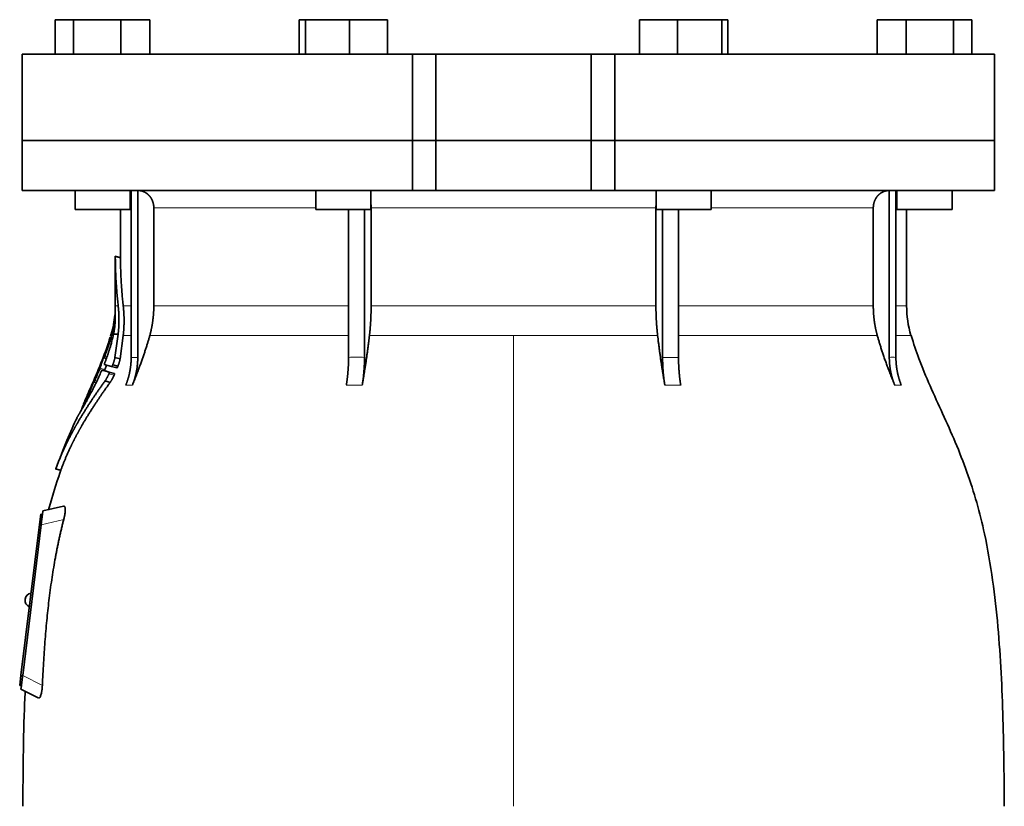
# Model space of a CAD drawing. Header units: millimetres. Extents: x 450 to 1334, y -1662 to 1534.
# Tile 24 of 28: x 457 to 742, y 805 to 1033. Entities that reach past the tile are written whole.
import ezdxf

# ---------------------------------------------------------------- set-up
doc = ezdxf.new("R2010")
doc.units = ezdxf.units.MM
doc.layers.add('VSI344-454_FLANG', color=7, linetype='Continuous')
doc.layers.add('VSI344-454_TESTA', color=7, linetype='Continuous')

# ---------------------------------------------------------------- blocks, each defined once
blk = doc.blocks.new('SE')
at = {"layer": 'VSI344-454_FLANG', "color": 7, "linetype": 'Continuous', "lineweight": 35}
for p, q in [((466.9, 1032.88), (466.9, 1022.88)), ((466.9, 1032.88), (472.2, 1032.88)), ((472.2, 1032.88), (472.2, 1022.88)), ((472.2, 1032.88), (485.94, 1032.88)), ((485.94, 1032.88), (485.94, 1022.88)), ((485.94, 1032.88), (494.37, 1032.88)), ((494.37, 1032.88), (494.37, 1022.88)), ((537.65, 1032.88), (537.65, 1022.88)), ((537.65, 1032.88), (539.46, 1032.88)), ((539.46, 1032.88), (539.46, 1022.88)), ((539.46, 1032.88), (552.26, 1032.88)), ((552.26, 1032.88), (552.26, 1022.88)), ((552.26, 1032.88), (563.25, 1032.88)), ((563.25, 1032.88), (563.25, 1022.88)), ((636.38, 1032.88), (636.38, 1022.88)), ((636.38, 1032.88), (647.37, 1032.88)), ((647.37, 1032.88), (647.37, 1022.88)), ((647.37, 1032.88), (660.18, 1032.88)), ((660.18, 1032.88), (660.18, 1022.88)), ((660.18, 1032.88), (661.98, 1032.88)), ((661.98, 1032.88), (661.98, 1022.88)), ((705.26, 1032.88), (705.26, 1022.88)), ((705.26, 1032.88), (713.69, 1032.88)), ((713.69, 1032.88), (713.69, 1022.88)), ((713.69, 1032.88), (727.43, 1032.88)), ((727.43, 1032.88), (727.43, 1022.88)), ((727.43, 1032.88), (732.74, 1032.88)), ((732.74, 1032.88), (732.74, 1022.88)), ((570.49, 1022.88), (457.32, 1022.88)), ((457.32, 1022.88), (457.32, 997.88)), ((570.49, 1022.88), (577.32, 1022.88)), ((570.49, 1022.88), (570.49, 997.88)), ((577.32, 1022.88), (622.32, 1022.88)), ((577.32, 997.88), (577.32, 1022.88)), ((622.32, 1022.88), (629.15, 1022.88)), ((622.32, 997.88), (622.32, 1022.88)), ((739.27, 1022.88), (629.15, 1022.88)), ((629.15, 1022.88), (629.15, 997.88)), ((739.27, 1022.88), (739.27, 997.88)), ((457.32, 997.88), (570.49, 997.88)), ((570.49, 997.88), (577.32, 997.88)), ((577.32, 997.88), (622.32, 997.88)), ((622.32, 997.88), (629.15, 997.88)), ((739.27, 997.88), (629.15, 997.88))]:
    blk.add_line(p, q, dxfattribs=at)
at = {"layer": 'VSI344-454_TESTA', "color": 7, "linetype": 'Continuous', "lineweight": 35}
for p, q in [((570.49, 997.88), (457.32, 997.88)), ((457.32, 997.88), (457.32, 983.38)), ((577.32, 997.88), (570.49, 997.88)), ((570.49, 983.38), (570.49, 997.88)), ((577.32, 997.88), (622.32, 997.88)), ((577.32, 997.88), (577.32, 983.38)), ((629.15, 997.88), (622.32, 997.88)), ((622.32, 997.88), (622.32, 983.38)), ((739.27, 997.88), (629.15, 997.88)), ((629.15, 997.88), (629.15, 983.38)), ((739.27, 983.38), (739.27, 997.88)), ((457.32, 983.38), (570.49, 983.38)), ((472.64, 983.38), (472.64, 977.88)), ((488.64, 977.88), (488.64, 983.38)), ((488.92, 983.38), (488.92, 935.03)), ((490.84, 983.38), (490.83, 935.03)), ((542.45, 983.38), (542.45, 977.88)), ((558.45, 977.88), (558.45, 983.38)), ((570.49, 983.38), (577.32, 983.38)), ((577.32, 983.38), (622.32, 983.38)), ((629.15, 983.38), (622.32, 983.38)), ((739.27, 983.38), (629.15, 983.38)), ((641.18, 983.38), (641.18, 977.88)), ((657.18, 977.88), (657.18, 983.38)), ((708.8, 983.38), (708.8, 935.03)), ((710.71, 983.38), (710.72, 935.03)), ((711, 983.38), (711, 977.88)), ((727, 977.88), (727, 983.38)), ((472.64, 977.88), (488.64, 977.88)), ((485.82, 977.88), (485.82, 963.9)), ((495.48, 978.38), (495.48, 949.95)), ((542.45, 977.88), (558.45, 977.88)), ((551.97, 977.88), (551.97, 935.03)), ((556.59, 977.88), (556.59, 935.03)), ((558.51, 978.38), (558.51, 949.95)), ((641.12, 978.38), (641.12, 949.95)), ((641.18, 977.88), (657.18, 977.88)), ((643.05, 977.88), (643.05, 935.03)), ((647.66, 977.88), (647.67, 935.03)), ((704.16, 978.38), (704.16, 949.95)), ((711, 977.88), (727, 977.88)), ((713.82, 949.95), (713.82, 977.88)), ((485.84, 963.92), (484.29, 964.34)), ((484.32, 964.35), (484.32, 949.95)), ((483.12, 941.82), (482.89, 941.16)), ((483.79, 941.77), (485.14, 941.77)), ((485.14, 941.77), (484.22, 935.01)), ((485.71, 934.61), (486.61, 941.34)), ((481, 934.88), (481.72, 934.69)), ((485.72, 934.62), (484.22, 935.02)), ((480.47, 931.33), (481.95, 930.93)), ((483.24, 932.36), (481.13, 932.92)), ((483.24, 932.36), (484.74, 931.96)), ((483.57, 932.84), (485.07, 932.44)), ((482.83, 927.78), (481.33, 928.19)), ((482.56, 930.76), (484.06, 930.36)), ((477.68, 927.47), (477.53, 927.14)), ((478.11, 927.88), (478.75, 927.71)), ((476.21, 924.06), (475.51, 922.48)), ((466.99, 902.68), (468.58, 902.25)), ((469.34, 891.89), (463.3, 890.5)), ((462.31, 886.58), (462.68, 889.55)), ((462.68, 889.55), (463.18, 889.49)), ((463.14, 889.23), (463.18, 889.49)), ((463.18, 889.49), (463.3, 890.5)), ((456.95, 842.91), (462.31, 886.58)), ((462.81, 886.52), (457.45, 842.86)), ((458.15, 864.99), (458.14, 864.86)), ((456.59, 839.93), (456.95, 842.91)), ((457.08, 839.87), (456.59, 839.93)), ((456.96, 838.88), (457.08, 839.87)), ((457.08, 839.87), (457.12, 840.15)), ((456.96, 838.88), (461.99, 836.32))]:
    blk.add_line(p, q, dxfattribs=at)
at = {"layer": 'VSI344-454_TESTA', "color": 4, "linetype": 'Continuous', "lineweight": 9}
for p, q in [((488.64, 978.38), (488.78, 978.38)), ((542.45, 978.38), (495.48, 978.38)), ((641.12, 978.38), (558.51, 978.38)), ((704.16, 978.38), (657.18, 978.38)), ((710.74, 978.38), (711, 978.38)), ((484.32, 964.18), (485.82, 963.78)), ((484.32, 949.95), (485.15, 949.95)), ((488.78, 949.95), (486.62, 949.95)), ((551.93, 949.95), (495.48, 949.95)), ((641.12, 949.95), (558.51, 949.95)), ((704.16, 949.95), (647.67, 949.95)), ((710.74, 949.95), (713.82, 949.95)), ((482.77, 939.63), (483.24, 939.5)), ((482.87, 939.97), (483.34, 939.85)), ((483.12, 941.77), (483.31, 941.77)), ((486.61, 941.34), (488.84, 941.34)), ((494.31, 941.34), (551.96, 941.34)), ((558.03, 941.34), (599.82, 941.34)), ((599.82, 941.34), (599.82, 804.92)), ((599.82, 941.34), (641.61, 941.34)), ((647.7, 941.34), (705.32, 941.34)), ((715.08, 941.34), (710.74, 941.34)), ((481.68, 934.56), (480.82, 934.79)), ((481.09, 935.11), (480.95, 935.15)), ((481.24, 935.33), (481.9, 935.16)), ((481.5, 936.46), (481.44, 936.47)), ((488.92, 935.03), (490.83, 935.03)), ((643.05, 935.03), (647.67, 935.03)), ((479.73, 931.54), (481.19, 931.14)), ((479.86, 931.89), (481.32, 931.5)), ((478.22, 928.15), (478.09, 928.19)), ((478.36, 928.33), (478.97, 928.17)), ((478.7, 929.47), (478.65, 929.48)), ((482.45, 930.22), (483.96, 929.82)), ((478.71, 927.63), (477.94, 927.84)), ((487.35, 926.97), (489.27, 926.97)), ((551.32, 926.97), (555.94, 926.97)), ((643.69, 926.97), (648.31, 926.97)), ((710.37, 926.97), (712.28, 926.97)), ((476.68, 924.56), (477.09, 924.45)), ((476.83, 924.9), (477.27, 924.79)), ((475.34, 922.1), (475.41, 922.08)), ((467.09, 902.81), (468.55, 902.42)), ((462.81, 886.52), (462.31, 886.58)), ((469.36, 888.03), (462.81, 886.52)), ((456.95, 842.91), (457.45, 842.84)), ((457.45, 842.86), (463.16, 839.95))]:
    blk.add_line(p, q, dxfattribs=at)
at = {"layer": 'VSI344-454_TESTA', "color": 7, "linetype": 'Continuous', "lineweight": 35}
for centre, radius, start, end in [((455.82, 949.95), 28.5, 355.6587, 0), ((743.82, 949.95), 30, 180, 196.6836), ((455.82, 949.95), 28.5, 343.3164, 354.6744), ((460.14, 864.74), 2, 97.4775, 173), ((460.12, 864.62), 2, 173, 248.5225)]:
    blk.add_arc(centre, radius, start, end, dxfattribs=at)
for points, degree, knots in [([(495.48, 978.38), (495.48, 979.35), (495.14, 980.25), (494.98, 980.69), (494.74, 981.1), (494.5, 981.5), (494.2, 981.84), (493.86, 982.22), (493.45, 982.52), (493.13, 982.76), (492.78, 982.93), (492.35, 983.14), (491.88, 983.26), (491.37, 983.38), (490.84, 983.38)], 2, [0, 0, 0, 0.25, 0.25, 0.375, 0.375, 0.5, 0.5, 0.642857, 0.642857, 0.75, 0.75, 0.875, 0.875, 1, 1, 1]), ([(708.79, 983.38), (708.26, 983.38), (707.75, 983.26), (707.29, 983.14), (706.85, 982.93), (706.31, 982.66), (705.86, 982.26), (705.63, 982.06), (705.44, 981.84), (705.14, 981.5), (704.9, 981.1), (704.66, 980.69), (704.49, 980.25), (704.16, 979.35), (704.16, 978.38)], 2, [0, 0, 0, 0.125, 0.125, 0.25, 0.25, 0.416667, 0.416667, 0.5, 0.5, 0.625, 0.625, 0.75, 0.75, 1, 1, 1]), ([(484.32, 964.18), (484.32, 964.19), (484.32, 964.23), (484.32, 964.26), (484.32, 964.29), (484.32, 964.32), (484.32, 964.33), (484.32, 964.33), (484.32, 964.32), (484.32, 964.31)], 3, [0, 0, 0, 0, 0.0869281, 0.1705674, 0.2524773, 0.3343163, 0.417747, 0.5043405, 0.700726, 0.700726, 0.700726, 0.700726]), ([(485.82, 963.93), (485.82, 963.93), (485.82, 963.93), (485.82, 963.92), (485.82, 963.89), (485.82, 963.84), (485.82, 963.8), (485.82, 963.78)], 3, [0.4993634, 0.4993634, 0.4993634, 0.4993634, 0.5012743, 0.6248953, 0.748744, 0.8742682, 1, 1, 1, 1]), ([(485.15, 949.95), (485.38, 947.86), (485.38, 945.79), (485.38, 944.69), (485.31, 943.61), (485.25, 942.68), (485.14, 941.77)], 2, [0, 0, 0, 0.5, 0.5, 0.75, 0.75, 1, 1, 1]), ([(486.61, 941.34), (486.85, 943.4), (486.86, 945.56), (486.86, 947.74), (486.62, 949.95)], 2, [0, 0, 0, 0.5, 0.5, 1, 1, 1]), ([(494.31, 941.34), (494.89, 943.43), (495.18, 945.6), (495.48, 947.76), (495.48, 949.95)], 2, [0, 0, 0, 0.5, 0.5, 1, 1, 1]), ([(558.03, 941.34), (558.27, 943.43), (558.39, 945.6), (558.51, 947.76), (558.51, 949.95)], 2, [0, 0, 0, 0.5, 0.5, 1, 1, 1]), ([(641.12, 949.95), (641.12, 947.76), (641.24, 945.6), (641.37, 943.43), (641.61, 941.34)], 2, [0, 0, 0, 0.5, 0.5, 1, 1, 1]), ([(704.16, 949.95), (704.16, 947.76), (704.45, 945.6), (704.74, 943.43), (705.32, 941.34)], 2, [0, 0, 0, 0.5, 0.5, 1, 1, 1]), ([(483.79, 941.77), (483.81, 941.87), (483.86, 942.07), (483.91, 942.37), (483.97, 942.68), (484.02, 942.99), (484.07, 943.3), (484.11, 943.64), (484.16, 944.01), (484.2, 944.43), (484.24, 944.86), (484.26, 945.14), (484.26, 945.29)], 3, [0, 0, 0, 0, 0.075287, 0.152725, 0.232371, 0.314287, 0.398538, 0.485197, 0.598878, 0.722311, 0.855869, 1, 1, 1, 1]), ([(484.19, 947.15), (484.19, 947.17), (484.19, 947.2), (484.19, 947.24), (484.19, 947.27), (484.2, 947.3), (484.2, 947.3), (484.2, 947.3)], 3, [0, 0, 0, 0, 0.168351, 0.334942, 0.502689, 0.751512, 1, 1, 1, 1]), ([(484.26, 945.29), (484.27, 945.35), (484.28, 945.48), (484.28, 945.65), (484.29, 945.8), (484.3, 945.95), (484.3, 946.07), (484.3, 946.19), (484.3, 946.29), (484.3, 946.38), (484.3, 946.45), (484.3, 946.52), (484.3, 946.58), (484.3, 946.63), (484.3, 946.68), (484.3, 946.85), (484.29, 947.13), (484.27, 947.43), (484.26, 947.69), (484.24, 947.83), (484.24, 947.85), (484.24, 947.85)], 3, [0, 0, 0, 0, 0.0234084, 0.0454948, 0.0662673, 0.0857304, 0.103886, 0.1207337, 0.1362719, 0.1504979, 0.1634084, 0.1749999, 0.1852687, 0.1942113, 0.2018244, 0.2081053, 0.2931063, 0.3735012, 0.4491424, 0.5812047, 0.6494993, 0.6494993, 0.6494993, 0.6494993]), ([(481.24, 933.35), (481.29, 933.48), (481.39, 933.74), (481.53, 934.13), (481.67, 934.51), (481.81, 934.9), (481.94, 935.28), (482.08, 935.66), (482.2, 936.03), (482.33, 936.41), (482.45, 936.78), (482.57, 937.15), (482.68, 937.51), (482.82, 937.98), (482.98, 938.54), (483.17, 939.19), (483.34, 939.84), (483.5, 940.49), (483.65, 941.14), (483.75, 941.56), (483.79, 941.77)], 3, [0, 0, 0, 0, 0.0436, 0.087048, 0.130354, 0.173526, 0.216573, 0.259505, 0.302334, 0.345068, 0.38772, 0.4303, 0.472822, 0.515297, 0.592533, 0.671051, 0.750942, 0.832313, 0.915286, 1, 1, 1, 1]), ([(482.77, 939.63), (482.77, 939.65), (482.79, 939.69), (482.81, 939.76), (482.83, 939.83), (482.85, 939.9), (482.86, 939.95), (482.87, 939.97)], 3, [0, 0, 0, 0, 0.167837, 0.334108, 0.5018, 0.750897, 1, 1, 1, 1]), ([(494.31, 941.34), (494.23, 941.04), (494.06, 940.44), (493.79, 939.52), (493.49, 938.56), (493.18, 937.57), (492.84, 936.54), (492.48, 935.47), (492.1, 934.37), (491.69, 933.23), (491.25, 932.05), (490.8, 930.84), (490.31, 929.58), (489.8, 928.29), (489.45, 927.42), (489.27, 926.97)], 3, [0, 0, 0, 0, 0.060225, 0.123109, 0.188682, 0.256971, 0.328011, 0.401835, 0.478482, 0.557991, 0.640405, 0.725766, 0.814121, 0.905516, 1, 1, 1, 1]), ([(558.03, 941.34), (557.99, 941.04), (557.92, 940.44), (557.81, 939.52), (557.69, 938.56), (557.56, 937.57), (557.42, 936.54), (557.27, 935.47), (557.11, 934.37), (556.94, 933.23), (556.76, 932.05), (556.57, 930.84), (556.37, 929.58), (556.16, 928.29), (556.01, 927.42), (555.94, 926.97)], 3, [0, 0, 0, 0, 0.06022, 0.1231, 0.188669, 0.256956, 0.327994, 0.401817, 0.478464, 0.557974, 0.640389, 0.725753, 0.814111, 0.905511, 1, 1, 1, 1]), ([(643.69, 926.97), (643.61, 927.45), (643.46, 928.4), (643.23, 929.79), (643.01, 931.14), (642.81, 932.44), (642.62, 933.7), (642.44, 934.92), (642.27, 936.09), (642.12, 937.22), (641.98, 938.31), (641.84, 939.36), (641.72, 940.36), (641.64, 941.02), (641.61, 941.34)], 3, [0, 0, 0, 0, 0.102224, 0.200826, 0.295868, 0.387409, 0.475507, 0.560216, 0.641588, 0.719673, 0.794516, 0.86616, 0.934643, 1, 1, 1, 1]), ([(710.37, 926.97), (710.17, 927.45), (709.79, 928.4), (709.24, 929.79), (708.72, 931.14), (708.23, 932.44), (707.77, 933.7), (707.34, 934.92), (706.94, 936.09), (706.56, 937.22), (706.22, 938.31), (705.89, 939.36), (705.6, 940.36), (705.41, 941.02), (705.32, 941.34)], 3, [0, 0, 0, 0, 0.102224, 0.200826, 0.295868, 0.387409, 0.475507, 0.560216, 0.641588, 0.719673, 0.794516, 0.86616, 0.934643, 1, 1, 1, 1]), ([(742.15, 804.92), (742.12, 809.3), (742.05, 817.12), (741.81, 830.27), (741.29, 843.56), (740.38, 857.01), (738.89, 870.49), (736.83, 882.5), (734.28, 892.97), (731.41, 901.81), (728.03, 910.39), (724.3, 918.66), (720.64, 926.65), (717.36, 934.31), (715.89, 938.93), (715.12, 941.39)], 3, [0, 0, 0, 0, 0.084989, 0.179504, 0.274618, 0.37022, 0.466389, 0.563606, 0.629682, 0.695896, 0.761642, 0.826108, 0.888953, 0.950047, 1, 1, 1, 1]), ([(481.44, 936.47), (481.45, 936.49), (481.47, 936.54), (481.49, 936.6), (481.52, 936.66), (481.55, 936.74), (481.58, 936.83), (481.61, 936.9), (481.63, 936.94), (481.64, 936.94), (481.63, 936.9), (481.61, 936.84), (481.61, 936.82)], 3, [0, 0, 0, 0, 0.062966, 0.124796, 0.186784, 0.250209, 0.375117, 0.49931, 0.626183, 0.752696, 0.875851, 1, 1, 1, 1]), ([(480.82, 934.79), (480.83, 934.81), (480.84, 934.84), (480.85, 934.89), (480.88, 934.96), (480.91, 935.05), (480.94, 935.11), (480.95, 935.15)], 3, [0, 0, 0, 0, 0.164207, 0.326866, 0.491238, 0.745542, 1, 1, 1, 1]), ([(481.05, 934.99), (481.05, 934.98), (481.04, 934.95), (481.03, 934.92), (481.02, 934.89), (481.02, 934.87), (481.03, 934.87), (481.05, 934.91), (481.09, 934.98), (481.14, 935.08), (481.19, 935.2), (481.22, 935.29), (481.24, 935.33)], 3, [0, 0, 0, 0, 0.063279, 0.124964, 0.186389, 0.248902, 0.37582, 0.50344, 0.627237, 0.751955, 0.876448, 1, 1, 1, 1]), ([(484.22, 935.01), (484.21, 934.97), (484.19, 934.87), (484.16, 934.71), (484.12, 934.55), (484.08, 934.38), (484.03, 934.21), (483.98, 934.03), (483.92, 933.84), (483.86, 933.65), (483.79, 933.45), (483.72, 933.25), (483.65, 933.05), (483.59, 932.91), (483.57, 932.84)], 3, [0, 0, 0, 0, 0.077144, 0.155351, 0.234641, 0.315035, 0.39655, 0.479206, 0.563019, 0.648006, 0.734183, 0.821564, 0.910165, 1, 1, 1, 1]), ([(485.07, 932.44), (485.09, 932.5), (485.14, 932.63), (485.21, 932.82), (485.28, 933.01), (485.34, 933.19), (485.4, 933.36), (485.45, 933.54), (485.5, 933.71), (485.55, 933.87), (485.59, 934.03), (485.63, 934.19), (485.66, 934.33), (485.69, 934.48), (485.71, 934.57), (485.71, 934.61)], 3, [0, 0, 0, 0, 0.082904, 0.164766, 0.245597, 0.325409, 0.404213, 0.482023, 0.558851, 0.634711, 0.709616, 0.783583, 0.856625, 0.928759, 1, 1, 1, 1]), ([(487.35, 926.97), (488.13, 928.88), (488.52, 930.92), (488.92, 932.95), (488.92, 935.03)], 2, [0, 0, 0, 0.500132, 0.500132, 1, 1, 1]), ([(490.83, 935.03), (490.83, 932.95), (490.44, 930.92), (490.04, 928.88), (489.27, 926.97)], 2, [0, 0, 0, 0.499849, 0.499849, 1, 1, 1]), ([(551.32, 926.97), (551.64, 928.88), (551.8, 930.92), (551.97, 932.95), (551.97, 935.03)], 2, [0, 0, 0, 0.500133, 0.500133, 1, 1, 1]), ([(556.59, 935.03), (556.59, 932.95), (556.42, 930.92), (556.26, 928.88), (555.94, 926.97)], 2, [0, 0, 0, 0.499868, 0.499868, 1, 1, 1]), ([(643.69, 926.97), (643.37, 928.88), (643.21, 930.92), (643.05, 932.96), (643.05, 935.03)], 2, [0, 0, 0, 0.5, 0.5, 1, 1, 1]), ([(647.67, 935.03), (647.67, 932.96), (647.83, 930.92), (647.99, 928.88), (648.31, 926.97)], 2, [0, 0, 0, 0.5, 0.5, 1, 1, 1]), ([(710.37, 926.97), (709.59, 928.88), (709.2, 930.92), (708.8, 932.95), (708.8, 935.03)], 2, [0, 0, 0, 0.500132, 0.500132, 1, 1, 1]), ([(710.72, 935.03), (710.72, 932.95), (711.11, 930.92), (711.5, 928.88), (712.28, 926.97)], 2, [0, 0, 0, 0.499868, 0.499868, 1, 1, 1]), ([(479.73, 931.54), (479.74, 931.56), (479.75, 931.6), (479.78, 931.67), (479.81, 931.74), (479.84, 931.82), (479.85, 931.87), (479.86, 931.89)], 3, [0, 0, 0, 0, 0.168526, 0.335046, 0.503023, 0.75174, 1, 1, 1, 1]), ([(480.47, 931.33), (480.47, 931.33), (480.47, 931.33), (480.45, 931.32), (480.44, 931.3), (480.42, 931.27), (480.38, 931.22), (480.35, 931.16), (480.32, 931.09), (480.28, 931.02), (480.25, 930.96), (480.24, 930.93)], 3, [0, 0, 0, 0, 0.082967, 0.165673, 0.249342, 0.373952, 0.499349, 0.624786, 0.749741, 0.875167, 1, 1, 1, 1]), ([(481.24, 933.35), (481.23, 933.33), (481.21, 933.28), (481.19, 933.22), (481.17, 933.16), (481.15, 933.1), (481.13, 933.03), (481.11, 932.95), (481.13, 932.93), (481.13, 932.92)], 3, [0, 0, 0, 0, 0.102907, 0.202298, 0.30042, 0.399604, 0.502115, 0.750474, 1, 1, 1, 1]), ([(481.32, 931.5), (481.32, 931.48), (481.31, 931.45), (481.29, 931.4), (481.27, 931.33), (481.23, 931.24), (481.21, 931.18), (481.19, 931.14)], 3, [0, 0, 0, 0, 0.163722, 0.326003, 0.490132, 0.74473, 1, 1, 1, 1]), ([(481.32, 931.5), (481.43, 931.82), (481.57, 932.24), (481.7, 932.66), (481.74, 932.76)], 3, [0, 0, 0, 0, 0.3333333, 0.4372298, 0.4372298, 0.4372298, 0.4372298]), ([(483.24, 932.36), (483.24, 932.36), (483.26, 932.36), (483.28, 932.37), (483.3, 932.38), (483.33, 932.41), (483.36, 932.45), (483.4, 932.5), (483.45, 932.59), (483.51, 932.71), (483.55, 932.8), (483.57, 932.84)], 3, [0, 0, 0, 0, 0.086868, 0.170562, 0.252673, 0.334884, 0.418871, 0.50621, 0.674735, 0.834793, 1, 1, 1, 1]), ([(485.07, 932.44), (485.06, 932.42), (485.04, 932.38), (485.01, 932.31), (484.98, 932.24), (484.94, 932.16), (484.89, 932.09), (484.85, 932.02), (484.8, 931.98), (484.77, 931.96), (484.75, 931.96), (484.74, 931.96)], 3, [0, 0, 0, 0, 0.081418, 0.162667, 0.245387, 0.369019, 0.494297, 0.620472, 0.74628, 0.873568, 1, 1, 1, 1]), ([(481.33, 928.19), (479.04, 925.01), (477.18, 922.19), (475.06, 918.97), (473.33, 915.99), (472.4, 914.37), (471.57, 912.79), (470.69, 911.13), (469.9, 909.48), (468.32, 906.15), (467.09, 902.81)], 2, [0, 0, 0, 0.25, 0.25, 0.5, 0.5, 0.625, 0.625, 0.75, 0.75, 1, 1, 1]), ([(474.74, 920.18), (474.85, 920.38), (475.09, 920.79), (475.48, 921.48), (475.93, 922.29), (476.52, 923.37), (477.24, 924.72), (478.02, 926.23), (478.78, 927.76), (479.51, 929.28), (480, 930.4), (480.24, 930.93)], 3, [0, 0, 0, 0, 0.076554, 0.158421, 0.245571, 0.341174, 0.489368, 0.630596, 0.738412, 0.875199, 1, 1, 1, 1]), ([(477.94, 927.84), (477.95, 927.86), (477.96, 927.89), (477.98, 927.94), (478.01, 928), (478.04, 928.09), (478.07, 928.15), (478.09, 928.19)], 3, [0, 0, 0, 0, 0.16391, 0.326464, 0.490836, 0.745226, 1, 1, 1, 1]), ([(478.16, 928), (478.15, 927.97), (478.13, 927.92), (478.12, 927.87), (478.15, 927.89), (478.23, 928.04), (478.3, 928.2), (478.34, 928.29), (478.36, 928.33)], 3, [0, 0, 0, 0, 0.123664, 0.246411, 0.497463, 0.746927, 0.873761, 1, 1, 1, 1]), ([(478.65, 929.48), (478.66, 929.5), (478.68, 929.55), (478.7, 929.61), (478.73, 929.68), (478.77, 929.75), (478.81, 929.84), (478.84, 929.91), (478.86, 929.95), (478.87, 929.94), (478.86, 929.9), (478.84, 929.85), (478.83, 929.82)], 3, [0, 0, 0, 0, 0.06381, 0.126263, 0.188678, 0.252375, 0.378548, 0.504124, 0.629235, 0.754264, 0.876896, 1, 1, 1, 1]), ([(482.45, 930.22), (482.42, 930.15), (482.35, 930), (482.25, 929.79), (482.13, 929.56), (482.02, 929.34), (481.9, 929.11), (481.77, 928.88), (481.63, 928.64), (481.48, 928.4), (481.38, 928.26), (481.33, 928.19)], 3, [0, 0, 0, 0, 0.094258, 0.191243, 0.290639, 0.392138, 0.495456, 0.611681, 0.734498, 0.863817, 1, 1, 1, 1]), ([(482.45, 930.22), (482.46, 930.24), (482.48, 930.29), (482.51, 930.35), (482.54, 930.43), (482.56, 930.51), (482.58, 930.59), (482.59, 930.66), (482.59, 930.71), (482.58, 930.75), (482.57, 930.76), (482.56, 930.76)], 3, [0, 0, 0, 0, 0.08401, 0.16737, 0.251806, 0.374676, 0.49698, 0.619813, 0.743838, 0.872043, 1, 1, 1, 1]), ([(482.83, 927.78), (482.85, 927.81), (482.9, 927.88), (482.97, 927.98), (483.03, 928.08), (483.1, 928.19), (483.17, 928.3), (483.23, 928.41), (483.29, 928.51), (483.35, 928.62), (483.46, 928.81), (483.6, 929.09), (483.78, 929.45), (483.9, 929.7), (483.96, 929.82)], 3, [0, 0, 0, 0, 0.061739, 0.122065, 0.181064, 0.238788, 0.295265, 0.350503, 0.404493, 0.457217, 0.508649, 0.678163, 0.842407, 1, 1, 1, 1]), ([(484.06, 930.36), (484.07, 930.36), (484.08, 930.35), (484.09, 930.33), (484.09, 930.3), (484.09, 930.25), (484.08, 930.19), (484.06, 930.1), (484.03, 930.01), (484, 929.92), (483.97, 929.85), (483.96, 929.82)], 3, [0, 0, 0, 0, 0.085449, 0.170198, 0.255947, 0.379765, 0.502454, 0.624681, 0.747679, 0.874067, 1, 1, 1, 1]), ([(468.55, 902.42), (469.78, 905.75), (471.36, 909.08), (472.14, 910.72), (473.02, 912.37), (473.84, 913.92), (474.76, 915.51), (476.49, 918.5), (478.63, 921.72), (480.52, 924.58), (482.83, 927.78)], 2, [0, 0, 0, 0.25, 0.25, 0.375, 0.375, 0.5, 0.5, 0.75, 0.75, 1, 1, 1]), ([(475.34, 922.1), (475.35, 922.11), (475.36, 922.13), (475.37, 922.17), (475.39, 922.22), (475.42, 922.28), (475.46, 922.37), (475.49, 922.45), (475.51, 922.48)], 3, [0, 0, 0, 0, 0.125105, 0.248501, 0.372119, 0.497878, 0.748605, 1, 1, 1, 1]), ([(476.68, 924.56), (476.69, 924.58), (476.71, 924.62), (476.74, 924.69), (476.77, 924.76), (476.8, 924.83), (476.82, 924.88), (476.83, 924.9)], 3, [0, 0, 0, 0, 0.168888, 0.335732, 0.503899, 0.752326, 1, 1, 1, 1]), ([(474.23, 919.31), (474.23, 919.32), (474.24, 919.34), (474.26, 919.38), (474.29, 919.42), (474.32, 919.49), (474.36, 919.58), (474.42, 919.69), (474.47, 919.81), (474.52, 919.92), (474.56, 920.02), (474.57, 920.06), (474.58, 920.09)], 3, [0, 0, 0, 0, 0.064055, 0.126997, 0.189862, 0.253688, 0.381042, 0.508557, 0.632366, 0.756188, 0.878525, 1, 1, 1, 1]), ([(474.59, 920.05), (474.58, 920.03), (474.57, 920.01), (474.56, 919.96), (474.54, 919.92), (474.51, 919.85), (474.47, 919.77), (474.42, 919.66), (474.38, 919.56), (474.33, 919.46), (474.29, 919.38), (474.26, 919.34), (474.25, 919.32)], 3, [0, 0, 0, 0, 0.062493, 0.124501, 0.186876, 0.250458, 0.374582, 0.4995, 0.624366, 0.748976, 0.875076, 1, 1, 1, 1]), ([(474.74, 920.18), (474.73, 920.17), (474.72, 920.14), (474.7, 920.11), (474.68, 920.08), (474.67, 920.09), (474.68, 920.14), (474.71, 920.21), (474.75, 920.31), (474.79, 920.41), (474.83, 920.49), (474.85, 920.54), (474.86, 920.56)], 3, [0, 0, 0, 0, 0.063173, 0.126669, 0.25139, 0.374624, 0.497229, 0.620048, 0.744161, 0.870712, 0.935536, 1, 1, 1, 1]), ([(473.18, 917.52), (473.18, 917.53), (473.18, 917.53), (473.19, 917.54), (473.2, 917.56), (473.23, 917.6), (473.25, 917.64), (473.28, 917.69), (473.32, 917.75), (473.37, 917.83), (473.42, 917.91), (473.48, 918.02), (473.57, 918.16), (473.68, 918.33), (473.8, 918.54), (473.93, 918.77), (474.08, 919.03), (474.2, 919.22), (474.25, 919.32)], 3, [0, 0, 0, 0, 0.054166, 0.108282, 0.162323, 0.21627, 0.270104, 0.323807, 0.377367, 0.430771, 0.48401, 0.53708, 0.613609, 0.690347, 0.767307, 0.844527, 0.922063, 1, 1, 1, 1]), ([(474.23, 919.31), (474.19, 919.25), (474.13, 919.15), (474.05, 919), (473.97, 918.86), (473.89, 918.72), (473.81, 918.59), (473.74, 918.48), (473.68, 918.37), (473.62, 918.26), (473.56, 918.17), (473.51, 918.08), (473.44, 917.97), (473.37, 917.85), (473.3, 917.73), (473.24, 917.63), (473.21, 917.57), (473.18, 917.53), (473.18, 917.53), (473.18, 917.52)], 3, [0, 0, 0, 0, 0.042969, 0.08578, 0.128454, 0.171009, 0.21346, 0.255821, 0.298104, 0.340321, 0.382478, 0.424584, 0.466644, 0.554492, 0.642779, 0.731504, 0.820647, 0.910165, 1, 1, 1, 1]), ([(467.09, 902.81), (467.09, 902.79), (467.08, 902.76), (467.06, 902.73), (467.05, 902.7), (467.04, 902.67), (467.04, 902.66), (467.04, 902.67), (467.05, 902.7), (467.07, 902.74), (467.09, 902.79), (467.09, 902.81)], 3, [0, 0, 0, 0, 0.083882, 0.167351, 0.251899, 0.376428, 0.501233, 0.625666, 0.750014, 0.87532, 1, 1, 1, 1]), ([(468.55, 902.42), (468.54, 902.4), (468.53, 902.37), (468.52, 902.34), (468.51, 902.31), (468.5, 902.28), (468.5, 902.28), (468.5, 902.28)], 3, [0, 0, 0, 0, 0.0843796, 0.168281, 0.253219, 0.3781846, 0.5009475, 0.5009475, 0.5009475, 0.5009475]), ([(469.34, 891.89), (469.35, 891.89), (469.39, 891.9), (469.44, 891.9), (469.49, 891.88), (469.55, 891.85), (469.62, 891.79), (469.68, 891.68), (469.74, 891.53), (469.78, 891.3), (469.81, 890.92), (469.79, 890.35), (469.72, 889.78), (469.64, 889.28), (469.56, 888.88), (469.46, 888.46), (469.39, 888.18), (469.36, 888.03)], 3, [0, 0, 0, 0, 0.03415, 0.067958, 0.101516, 0.134917, 0.197958, 0.259657, 0.318285, 0.37658, 0.490339, 0.607904, 0.728718, 0.794673, 0.861368, 0.929571, 1, 1, 1, 1]), ([(469.36, 888.03), (469.26, 887.67), (469.07, 886.93), (468.8, 885.81), (468.53, 884.68), (468.27, 883.54), (468.01, 882.37), (467.76, 881.19), (467.51, 880), (467.28, 878.79), (467.04, 877.57), (466.54, 874.84), (465.84, 870.49), (465.06, 864.62), (464.41, 858.62), (463.98, 853.63), (463.69, 849.54), (463.49, 846.42), (463.31, 843.22), (463.21, 841.05), (463.16, 839.95)], 3, [0, 0, 0, 0, 0.02336, 0.047015, 0.070963, 0.095203, 0.119731, 0.144544, 0.169639, 0.195013, 0.220662, 0.246585, 0.366346, 0.49242, 0.612327, 0.739264, 0.80163, 0.865878, 0.932007, 1, 1, 1, 1]), ([(463.16, 839.95), (463.16, 839.88), (463.15, 839.74), (463.14, 839.53), (463.12, 839.33), (463.1, 839.06), (463.07, 838.74), (463.02, 838.38), (462.96, 838.04), (462.87, 837.62), (462.75, 837.16), (462.58, 836.72), (462.42, 836.47), (462.29, 836.35), (462.19, 836.3), (462.09, 836.28), (462.03, 836.31), (461.99, 836.32)], 3, [0, 0, 0, 0, 0.033557, 0.066787, 0.099773, 0.132599, 0.195864, 0.258046, 0.318335, 0.378144, 0.495718, 0.614111, 0.73627, 0.799835, 0.864479, 0.931713, 1, 1, 1, 1]), ([(458.19, 838.27), (458.13, 837.05), (457.8, 831.1), (457.63, 819.35), (457.52, 810.17), (457.48, 804.92)], 3, [0, 0, 0, 0, 0.099906, 0.570416, 1, 1, 1, 1])]:
    blk.add_open_spline(points, degree=degree, knots=knots, dxfattribs=at)
for points, degree in [([(558.51, 978.38), (558.51, 978.8), (558.48, 979.21)], 2), ([(641.15, 979.21), (641.12, 978.8), (641.12, 978.38)], 2), ([(484.32, 964.18), (484.35, 957.14), (485.15, 949.95)], 2), ([(486.62, 949.95), (485.85, 956.94), (485.82, 963.78)], 2), ([(484.19, 947.15), (484.13, 946.54), (483.99, 945.32), (483.7, 943.52), (483.45, 942.35), (483.31, 941.77)], 3), ([(477.68, 927.47), (479.66, 931.98), (481.45, 936.41), (482.84, 940.87)], 3), ([(482.77, 939.63), (482.61, 939.16), (482.29, 938.21), (481.78, 936.78), (481.42, 935.82), (481.24, 935.33)], 3), ([(483.31, 941.77), (483.23, 941.47), (483.09, 940.87), (482.94, 940.27), (482.87, 939.97)], 3), ([(481.05, 934.99), (481.11, 935.2), (481.23, 935.6), (481.42, 936.21), (481.54, 936.61), (481.61, 936.82)], 3), ([(480.82, 934.79), (480.71, 934.47), (480.5, 933.82), (480.18, 932.85), (479.96, 932.21), (479.86, 931.89)], 3), ([(481.44, 936.47), (481.36, 936.25), (481.2, 935.81), (481.03, 935.37), (480.95, 935.15)], 3), ([(479.73, 931.54), (479.58, 931.18), (479.28, 930.47), (478.83, 929.41), (478.52, 928.69), (478.36, 928.33)], 3), ([(480.47, 931.33), (480.64, 931.28), (481.02, 931.18), (481.72, 930.99), (482.27, 930.84), (482.56, 930.76)], 3), ([(478.65, 929.48), (478.55, 929.27), (478.37, 928.83), (478.18, 928.4), (478.09, 928.19)], 3), ([(478.16, 928), (478.23, 928.2), (478.38, 928.61), (478.6, 929.21), (478.75, 929.62), (478.83, 929.82)], 3), ([(484.06, 930.36), (483.77, 930.44), (483.21, 930.59), (482.51, 930.78), (482.12, 930.89), (481.95, 930.93)], 3), ([(474.59, 920.05), (474.9, 920.85), (475.53, 922.45), (476.52, 924.81), (477.19, 926.37), (477.53, 927.14)], 3), ([(477.94, 927.84), (477.82, 927.52), (477.56, 926.86), (477.19, 925.89), (476.95, 925.23), (476.83, 924.9)], 3), ([(476.68, 924.56), (476.48, 924.12), (476.08, 923.24), (475.47, 921.9), (475.06, 921.01), (474.86, 920.56)], 3), ([(475.34, 922.1), (475.25, 921.87), (475.08, 921.42), (474.82, 920.75), (474.66, 920.31), (474.58, 920.09)], 3), ([(473.21, 917.52), (471.34, 913.62), (469.29, 908.67), (467.06, 902.69)], 3), ([(468.52, 902.3), (468.36, 902.05), (467.16, 898.23), (464.93, 890.86)], 3), ([(462.81, 886.52), (463.01, 888.1), (463.14, 889.23)], 2), ([(457.12, 840.15), (457.26, 841.28), (457.45, 842.86)], 2)]:
    blk.add_open_spline(points, degree=degree, dxfattribs=at)
at = {"layer": 'VSI344-454_TESTA', "color": 4, "linetype": 'Continuous', "lineweight": 9}
for points in [[(551.97, 935.03), (551.97, 935.03), (551.97, 935.03), (551.97, 935.03), (552.74, 935.07), (554.29, 935.1), (555.82, 935.07), (556.59, 935.03), (556.59, 935.03), (556.59, 935.03), (556.59, 935.03)], [(708.8, 935.03), (708.8, 935.03), (708.8, 935.03), (708.8, 935.03), (709.12, 935.07), (709.76, 935.1), (710.4, 935.07), (710.72, 935.03), (710.72, 935.03), (710.72, 935.03), (710.72, 935.03)]]:
    blk.add_open_spline(points, degree=3, knots=[0, 0, 0, 0, 0.000018, 0.000018, 0.000018, 0.5, 0.999982, 0.999982, 0.999982, 1, 1, 1, 1], dxfattribs=at)

msp = doc.modelspace()

# ---------------------------------------------------------------- block references
msp.add_blockref('SE', (0, 0))

doc.saveas('drawing.dxf')
